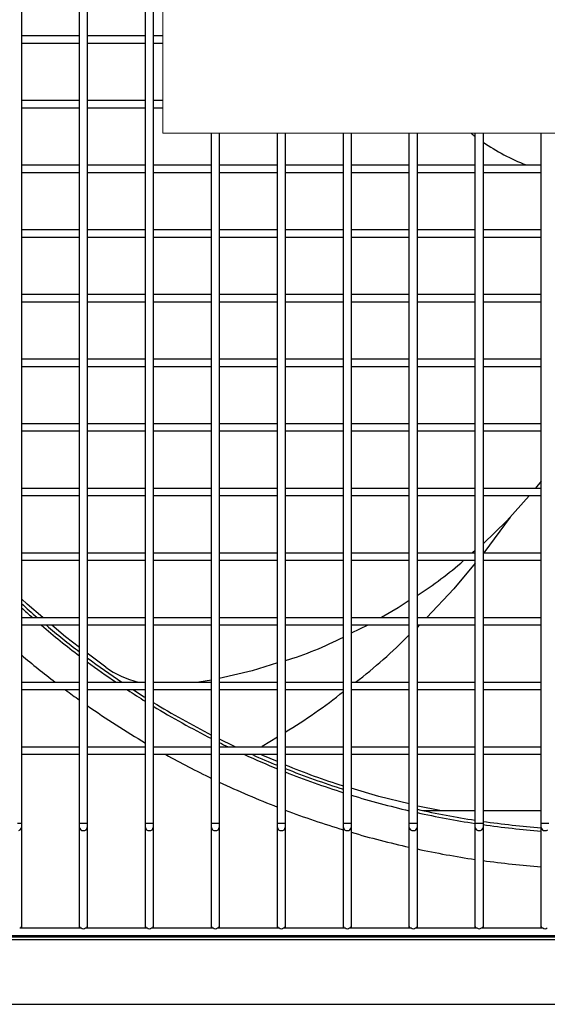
# Model space of a CAD drawing. Header units: millimetres. Extents: x 4 to 3534, y 14 to 98.
# Tile 76 of 161: x 19.588 to 19.792, y 58.201 to 58.582. Entities that reach past the tile are written whole.
import ezdxf

# ---------------------------------------------------------------- set-up
doc = ezdxf.new("R2010")
doc.units = ezdxf.units.MM
doc.header["$MEASUREMENT"] = 0
doc.layers.add('ARQ - EQUIPO CONDENSADORA', color=2, linetype='Continuous')
doc.layers.add('ARQ-TEXTO4', color=4, linetype='Continuous')

msp = doc.modelspace()

# ---------------------------------------------------------------- linework, layer by layer
at = {"layer": 'ARQ - EQUIPO CONDENSADORA', "color": 7, "linetype": 'Continuous'}
for p, q in [((19.58910317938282, 58.59943013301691), (19.58910317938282, 58.57443013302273)), ((19.61160317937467, 58.57442959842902), (19.61160317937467, 58.5994295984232)), ((19.61460317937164, 58.59943013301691), (19.61460317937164, 58.57443013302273)), ((19.63710317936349, 58.57442959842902), (19.63710317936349, 58.5994295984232)), ((19.64010317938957, 58.59943013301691), (19.64010317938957, 58.57443013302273)), ((19.58910317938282, 58.57593013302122), (19.61160317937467, 58.57593013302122)), ((19.58910317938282, 58.57443013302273), (19.58910317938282, 58.54943013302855)), ((19.61160317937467, 58.54942959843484), (19.61160317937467, 58.57442959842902)), ((19.61460317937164, 58.57593013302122), (19.63710317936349, 58.57593013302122)), ((19.61460317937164, 58.57443013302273), (19.61460317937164, 58.54943013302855)), ((19.63710317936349, 58.54942959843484), (19.63710317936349, 58.57442959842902)), ((19.64010317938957, 58.57593013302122), (19.64378867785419, 58.57593013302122)), ((19.64010317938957, 58.57443013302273), (19.64010317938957, 58.54943013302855)), ((19.61160317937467, 58.57293013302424), (19.58910317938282, 58.57293013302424)), ((19.63710317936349, 58.57293013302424), (19.61460317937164, 58.57293013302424)), ((19.64378867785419, 58.57293013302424), (19.64010317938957, 58.57293013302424)), ((19.58910317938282, 58.55093013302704), (19.61160317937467, 58.55093013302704)), ((19.58910317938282, 58.54943013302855), (19.58910317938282, 58.52443013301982)), ((19.61160317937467, 58.54793013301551), (19.58910317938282, 58.54793013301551)), ((19.61160317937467, 58.52442959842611), (19.61160317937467, 58.54942959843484)), ((19.61460317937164, 58.55093013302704), (19.63710317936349, 58.55093013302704)), ((19.61460317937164, 58.54943013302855), (19.61460317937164, 58.52443013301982)), ((19.63710317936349, 58.54793013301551), (19.61460317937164, 58.54793013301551)), ((19.63710317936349, 58.52442959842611), (19.63710317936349, 58.54942959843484)), ((19.64010317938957, 58.55093013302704), (19.64378867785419, 58.55093013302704)), ((19.64010317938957, 58.54943013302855), (19.64010317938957, 58.52443013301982)), ((19.64378867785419, 58.54793013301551), (19.64010317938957, 58.54793013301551)), ((19.66260317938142, 58.52442959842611), (19.66260317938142, 58.53819554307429)), ((19.66560317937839, 58.53819554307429), (19.66560317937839, 58.52443013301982)), ((19.68810317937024, 58.52442959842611), (19.68810317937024, 58.53819554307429)), ((19.69110317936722, 58.53819554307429), (19.69110317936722, 58.52443013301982)), ((19.71360317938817, 58.52442959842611), (19.71360317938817, 58.53819554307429)), ((19.71660317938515, 58.53819554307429), (19.71660317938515, 58.52443013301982)), ((19.739103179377, 58.52442959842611), (19.739103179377, 58.53819554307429)), ((19.74210317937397, 58.53819554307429), (19.74210317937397, 58.52443013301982)), ((19.76460317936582, 58.52442959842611), (19.76460317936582, 58.53819554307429)), ((19.7676031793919, 58.53819554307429), (19.7676031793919, 58.52443013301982)), ((19.79010317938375, 58.52442959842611), (19.79010317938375, 58.53819554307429)), ((19.58910317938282, 58.52593013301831), (19.61160317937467, 58.52593013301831)), ((19.61460317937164, 58.52593013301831), (19.63710317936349, 58.52593013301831)), ((19.64010317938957, 58.52593013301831), (19.66260317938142, 58.52593013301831)), ((19.66560317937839, 58.52593013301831), (19.68810317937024, 58.52593013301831)), ((19.69110317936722, 58.52593013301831), (19.71360317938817, 58.52593013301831)), ((19.71660317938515, 58.52593013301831), (19.739103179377, 58.52593013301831)), ((19.74210317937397, 58.52593013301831), (19.76460317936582, 58.52593013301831)), ((19.7676031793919, 58.52593013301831), (19.79010317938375, 58.52593013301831)), ((19.58910317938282, 58.52443013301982), (19.58910317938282, 58.49943013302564)), ((19.61160317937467, 58.52293013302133), (19.58910317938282, 58.52293013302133)), ((19.61160317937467, 58.49942959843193), (19.61160317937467, 58.52442959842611)), ((19.61460317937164, 58.52443013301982), (19.61460317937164, 58.49943013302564)), ((19.63710317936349, 58.52293013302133), (19.61460317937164, 58.52293013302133)), ((19.63710317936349, 58.49942959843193), (19.63710317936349, 58.52442959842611)), ((19.64010317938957, 58.52443013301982), (19.64010317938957, 58.49943013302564)), ((19.66260317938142, 58.52293013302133), (19.64010317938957, 58.52293013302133)), ((19.66260317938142, 58.49942959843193), (19.66260317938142, 58.52442959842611)), ((19.66560317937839, 58.52443013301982), (19.66560317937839, 58.49943013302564)), ((19.68810317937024, 58.52293013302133), (19.66560317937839, 58.52293013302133)), ((19.68810317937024, 58.49942959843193), (19.68810317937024, 58.52442959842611)), ((19.69110317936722, 58.52443013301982), (19.69110317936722, 58.49943013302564)), ((19.71360317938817, 58.52293013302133), (19.69110317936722, 58.52293013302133)), ((19.71360317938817, 58.49942959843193), (19.71360317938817, 58.52442959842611)), ((19.71660317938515, 58.52443013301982), (19.71660317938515, 58.49943013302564)), ((19.739103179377, 58.52293013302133), (19.71660317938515, 58.52293013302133)), ((19.739103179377, 58.49942959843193), (19.739103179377, 58.52442959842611)), ((19.74210317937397, 58.52443013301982), (19.74210317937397, 58.49943013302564)), ((19.76460317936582, 58.52293013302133), (19.74210317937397, 58.52293013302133)), ((19.76460317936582, 58.49942959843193), (19.76460317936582, 58.52442959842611)), ((19.7676031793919, 58.52443013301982), (19.7676031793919, 58.49943013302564)), ((19.79010317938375, 58.52293013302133), (19.7676031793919, 58.52293013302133)), ((19.79010317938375, 58.49942959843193), (19.79010317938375, 58.52442959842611)), ((19.58910317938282, 58.50093013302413), (19.61160317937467, 58.50093013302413)), ((19.58910317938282, 58.49943013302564), (19.58910317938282, 58.47443013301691)), ((19.61160317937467, 58.4744295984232), (19.61160317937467, 58.49942959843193)), ((19.61460317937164, 58.50093013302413), (19.63710317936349, 58.50093013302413)), ((19.61460317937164, 58.49943013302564), (19.61460317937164, 58.47443013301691)), ((19.63710317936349, 58.4744295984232), (19.63710317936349, 58.49942959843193)), ((19.64010317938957, 58.50093013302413), (19.66260317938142, 58.50093013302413)), ((19.64010317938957, 58.49943013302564), (19.64010317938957, 58.47443013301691)), ((19.66260317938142, 58.4744295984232), (19.66260317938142, 58.49942959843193)), ((19.66560317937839, 58.50093013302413), (19.68810317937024, 58.50093013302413)), ((19.66560317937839, 58.49943013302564), (19.66560317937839, 58.47443013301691)), ((19.68810317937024, 58.4744295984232), (19.68810317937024, 58.49942959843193)), ((19.69110317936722, 58.50093013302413), (19.71360317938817, 58.50093013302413)), ((19.69110317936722, 58.49943013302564), (19.69110317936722, 58.47443013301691)), ((19.71360317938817, 58.4744295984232), (19.71360317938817, 58.49942959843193)), ((19.71660317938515, 58.50093013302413), (19.739103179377, 58.50093013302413)), ((19.71660317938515, 58.49943013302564), (19.71660317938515, 58.47443013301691)), ((19.739103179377, 58.4744295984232), (19.739103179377, 58.49942959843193)), ((19.74210317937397, 58.50093013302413), (19.76460317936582, 58.50093013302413)), ((19.74210317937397, 58.49943013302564), (19.74210317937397, 58.47443013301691)), ((19.76460317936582, 58.4744295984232), (19.76460317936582, 58.49942959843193)), ((19.7676031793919, 58.50093013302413), (19.79010317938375, 58.50093013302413)), ((19.7676031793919, 58.49943013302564), (19.7676031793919, 58.47443013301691)), ((19.79010317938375, 58.4744295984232), (19.79010317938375, 58.49942959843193)), ((19.61160317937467, 58.49793013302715), (19.58910317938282, 58.49793013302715)), ((19.63710317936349, 58.49793013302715), (19.61460317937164, 58.49793013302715)), ((19.66260317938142, 58.49793013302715), (19.64010317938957, 58.49793013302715)), ((19.68810317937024, 58.49793013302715), (19.66560317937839, 58.49793013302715)), ((19.71360317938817, 58.49793013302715), (19.69110317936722, 58.49793013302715)), ((19.739103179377, 58.49793013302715), (19.71660317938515, 58.49793013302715)), ((19.76460317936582, 58.49793013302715), (19.74210317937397, 58.49793013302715)), ((19.79010317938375, 58.49793013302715), (19.7676031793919, 58.49793013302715)), ((19.58910317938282, 58.4759301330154), (19.61160317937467, 58.4759301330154)), ((19.61460317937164, 58.4759301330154), (19.63710317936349, 58.4759301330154)), ((19.64010317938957, 58.4759301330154), (19.66260317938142, 58.4759301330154)), ((19.66560317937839, 58.4759301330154), (19.68810317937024, 58.4759301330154)), ((19.69110317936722, 58.4759301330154), (19.71360317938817, 58.4759301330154)), ((19.71660317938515, 58.4759301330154), (19.739103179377, 58.4759301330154)), ((19.74210317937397, 58.4759301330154), (19.76460317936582, 58.4759301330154)), ((19.7676031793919, 58.4759301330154), (19.79010317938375, 58.4759301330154)), ((19.58910317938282, 58.47443013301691), (19.58910317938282, 58.44943013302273)), ((19.61160317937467, 58.47293013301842), (19.58910317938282, 58.47293013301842)), ((19.61160317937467, 58.44942959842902), (19.61160317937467, 58.4744295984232)), ((19.61460317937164, 58.47443013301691), (19.61460317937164, 58.44943013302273)), ((19.63710317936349, 58.47293013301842), (19.61460317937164, 58.47293013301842)), ((19.63710317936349, 58.44942959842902), (19.63710317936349, 58.4744295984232)), ((19.64010317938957, 58.47443013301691), (19.64010317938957, 58.44943013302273)), ((19.66260317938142, 58.47293013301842), (19.64010317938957, 58.47293013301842)), ((19.66260317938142, 58.44942959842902), (19.66260317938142, 58.4744295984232)), ((19.66560317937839, 58.47443013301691), (19.66560317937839, 58.44943013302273)), ((19.68810317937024, 58.47293013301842), (19.66560317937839, 58.47293013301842)), ((19.68810317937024, 58.44942959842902), (19.68810317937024, 58.4744295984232)), ((19.69110317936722, 58.47443013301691), (19.69110317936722, 58.44943013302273)), ((19.71360317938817, 58.47293013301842), (19.69110317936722, 58.47293013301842)), ((19.71360317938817, 58.44942959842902), (19.71360317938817, 58.4744295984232)), ((19.71660317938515, 58.47443013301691), (19.71660317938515, 58.44943013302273)), ((19.739103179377, 58.47293013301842), (19.71660317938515, 58.47293013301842)), ((19.739103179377, 58.44942959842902), (19.739103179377, 58.4744295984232)), ((19.74210317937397, 58.47443013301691), (19.74210317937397, 58.44943013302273)), ((19.76460317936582, 58.47293013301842), (19.74210317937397, 58.47293013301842)), ((19.76460317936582, 58.44942959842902), (19.76460317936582, 58.4744295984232)), ((19.7676031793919, 58.47443013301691), (19.7676031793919, 58.44943013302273)), ((19.79010317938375, 58.47293013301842), (19.7676031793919, 58.47293013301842)), ((19.79010317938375, 58.44942959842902), (19.79010317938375, 58.4744295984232)), ((19.58910317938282, 58.45093013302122), (19.61160317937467, 58.45093013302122)), ((19.58910317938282, 58.44943013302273), (19.58910317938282, 58.424430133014)), ((19.61160317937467, 58.42442959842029), (19.61160317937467, 58.44942959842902)), ((19.61460317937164, 58.45093013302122), (19.63710317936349, 58.45093013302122)), ((19.61460317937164, 58.44943013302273), (19.61460317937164, 58.424430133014)), ((19.63710317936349, 58.42442959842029), (19.63710317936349, 58.44942959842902)), ((19.64010317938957, 58.45093013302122), (19.66260317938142, 58.45093013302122)), ((19.64010317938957, 58.44943013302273), (19.64010317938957, 58.424430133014)), ((19.66260317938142, 58.42442959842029), (19.66260317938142, 58.44942959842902)), ((19.66560317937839, 58.45093013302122), (19.68810317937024, 58.45093013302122)), ((19.66560317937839, 58.44943013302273), (19.66560317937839, 58.424430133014)), ((19.68810317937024, 58.42442959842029), (19.68810317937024, 58.44942959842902)), ((19.69110317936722, 58.45093013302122), (19.71360317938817, 58.45093013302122)), ((19.69110317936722, 58.44943013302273), (19.69110317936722, 58.424430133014)), ((19.71360317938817, 58.42442959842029), (19.71360317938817, 58.44942959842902)), ((19.71660317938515, 58.45093013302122), (19.739103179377, 58.45093013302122)), ((19.71660317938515, 58.44943013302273), (19.71660317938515, 58.424430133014)), ((19.739103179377, 58.42442959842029), (19.739103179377, 58.44942959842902)), ((19.74210317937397, 58.45093013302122), (19.76460317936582, 58.45093013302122)), ((19.74210317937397, 58.44943013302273), (19.74210317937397, 58.424430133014)), ((19.76460317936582, 58.42442959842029), (19.76460317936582, 58.44942959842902)), ((19.7676031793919, 58.45093013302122), (19.79010317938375, 58.45093013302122)), ((19.7676031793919, 58.44943013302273), (19.7676031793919, 58.424430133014)), ((19.79010317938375, 58.42442959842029), (19.79010317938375, 58.44942959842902)), ((19.61160317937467, 58.44793013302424), (19.58910317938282, 58.44793013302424)), ((19.63710317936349, 58.44793013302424), (19.61460317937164, 58.44793013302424)), ((19.66260317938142, 58.44793013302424), (19.64010317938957, 58.44793013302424)), ((19.68810317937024, 58.44793013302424), (19.66560317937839, 58.44793013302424)), ((19.71360317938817, 58.44793013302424), (19.69110317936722, 58.44793013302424)), ((19.739103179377, 58.44793013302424), (19.71660317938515, 58.44793013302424)), ((19.76460317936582, 58.44793013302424), (19.74210317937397, 58.44793013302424)), ((19.79010317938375, 58.44793013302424), (19.7676031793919, 58.44793013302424)), ((19.58910317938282, 58.42593013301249), (19.61160317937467, 58.42593013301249)), ((19.61460317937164, 58.42593013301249), (19.63710317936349, 58.42593013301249)), ((19.64010317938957, 58.42593013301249), (19.66260317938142, 58.42593013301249)), ((19.66560317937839, 58.42593013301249), (19.68810317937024, 58.42593013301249)), ((19.69110317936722, 58.42593013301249), (19.71360317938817, 58.42593013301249)), ((19.71660317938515, 58.42593013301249), (19.739103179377, 58.42593013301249)), ((19.74210317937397, 58.42593013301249), (19.76460317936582, 58.42593013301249)), ((19.7676031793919, 58.42593013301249), (19.79010317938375, 58.42593013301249)), ((19.58910317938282, 58.424430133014), (19.58910317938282, 58.39943013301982)), ((19.61160317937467, 58.42293013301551), (19.58910317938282, 58.42293013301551)), ((19.61160317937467, 58.39942959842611), (19.61160317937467, 58.42442959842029)), ((19.61460317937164, 58.424430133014), (19.61460317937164, 58.39943013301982)), ((19.63710317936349, 58.42293013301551), (19.61460317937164, 58.42293013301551)), ((19.63710317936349, 58.39942959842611), (19.63710317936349, 58.42442959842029)), ((19.64010317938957, 58.424430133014), (19.64010317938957, 58.39943013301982)), ((19.66260317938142, 58.42293013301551), (19.64010317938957, 58.42293013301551)), ((19.66260317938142, 58.39942959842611), (19.66260317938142, 58.42442959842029)), ((19.66560317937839, 58.424430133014), (19.66560317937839, 58.39943013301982)), ((19.68810317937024, 58.42293013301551), (19.66560317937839, 58.42293013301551)), ((19.68810317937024, 58.39942959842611), (19.68810317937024, 58.42442959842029)), ((19.69110317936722, 58.424430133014), (19.69110317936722, 58.39943013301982)), ((19.71360317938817, 58.42293013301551), (19.69110317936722, 58.42293013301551)), ((19.71360317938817, 58.39942959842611), (19.71360317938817, 58.42442959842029)), ((19.71660317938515, 58.424430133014), (19.71660317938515, 58.39943013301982)), ((19.739103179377, 58.42293013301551), (19.71660317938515, 58.42293013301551)), ((19.739103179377, 58.39942959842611), (19.739103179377, 58.42442959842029)), ((19.74210317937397, 58.424430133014), (19.74210317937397, 58.39943013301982)), ((19.76460317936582, 58.42293013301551), (19.74210317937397, 58.42293013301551)), ((19.76460317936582, 58.39942959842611), (19.76460317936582, 58.42442959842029)), ((19.7676031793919, 58.424430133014), (19.7676031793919, 58.39943013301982)), ((19.79010317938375, 58.42293013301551), (19.7676031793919, 58.42293013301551)), ((19.79010317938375, 58.39942959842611), (19.79010317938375, 58.42442959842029)), ((19.79010317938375, 58.40368905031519), (19.78792841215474, 58.40093013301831)), ((19.58910317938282, 58.40093013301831), (19.61160317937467, 58.40093013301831)), ((19.58910317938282, 58.39943013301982), (19.58910317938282, 58.37443013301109)), ((19.61160317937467, 58.37442959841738), (19.61160317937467, 58.39942959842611)), ((19.61460317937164, 58.40093013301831), (19.63710317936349, 58.40093013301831)), ((19.61460317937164, 58.39943013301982), (19.61460317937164, 58.37443013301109)), ((19.63710317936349, 58.37442959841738), (19.63710317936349, 58.39942959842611)), ((19.64010317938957, 58.40093013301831), (19.66260317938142, 58.40093013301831)), ((19.64010317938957, 58.39943013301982), (19.64010317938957, 58.37443013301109)), ((19.66260317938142, 58.37442959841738), (19.66260317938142, 58.39942959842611)), ((19.66560317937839, 58.40093013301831), (19.68810317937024, 58.40093013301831)), ((19.66560317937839, 58.39943013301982), (19.66560317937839, 58.37443013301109)), ((19.68810317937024, 58.37442959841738), (19.68810317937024, 58.39942959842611)), ((19.69110317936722, 58.40093013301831), (19.71360317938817, 58.40093013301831)), ((19.69110317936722, 58.39943013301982), (19.69110317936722, 58.37443013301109)), ((19.71360317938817, 58.37442959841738), (19.71360317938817, 58.39942959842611)), ((19.71660317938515, 58.40093013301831), (19.739103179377, 58.40093013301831)), ((19.71660317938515, 58.39943013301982), (19.71660317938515, 58.37443013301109)), ((19.739103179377, 58.37442959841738), (19.739103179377, 58.39942959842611)), ((19.74210317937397, 58.40093013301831), (19.76460317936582, 58.40093013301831)), ((19.74210317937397, 58.39943013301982), (19.74210317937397, 58.37443013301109)), ((19.76460317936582, 58.37442959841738), (19.76460317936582, 58.39942959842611)), ((19.7676031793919, 58.40093013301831), (19.79010317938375, 58.40093013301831)), ((19.7676031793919, 58.39943013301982), (19.7676031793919, 58.37443013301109)), ((19.79010317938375, 58.37442959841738), (19.79010317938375, 58.39942959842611)), ((19.61160317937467, 58.39793013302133), (19.58910317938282, 58.39793013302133)), ((19.63710317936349, 58.39793013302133), (19.61460317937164, 58.39793013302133)), ((19.66260317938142, 58.39793013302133), (19.64010317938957, 58.39793013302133)), ((19.68810317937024, 58.39793013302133), (19.66560317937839, 58.39793013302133)), ((19.71360317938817, 58.39793013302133), (19.69110317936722, 58.39793013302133)), ((19.739103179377, 58.39793013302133), (19.71660317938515, 58.39793013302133)), ((19.76460317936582, 58.39793013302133), (19.74210317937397, 58.39793013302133)), ((19.79010317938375, 58.39793013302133), (19.7676031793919, 58.39793013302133)), ((19.78544143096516, 58.39793013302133), (19.7768149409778, 58.38837661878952)), ((19.7768149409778, 58.38837661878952), (19.7676031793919, 58.37944131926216)), ((19.7780350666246, 58.38972786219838), (19.76786494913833, 58.37593013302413)), ((19.76460317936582, 58.37682593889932), (19.7635549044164, 58.37593013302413)), ((19.58910317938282, 58.37593013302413), (19.61160317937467, 58.37593013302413)), ((19.58910317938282, 58.37443013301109), (19.58910317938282, 58.34943013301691)), ((19.61160317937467, 58.3729301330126), (19.58910317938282, 58.3729301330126)), ((19.61160317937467, 58.3494295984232), (19.61160317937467, 58.37442959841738)), ((19.61460317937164, 58.37593013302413), (19.63710317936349, 58.37593013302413)), ((19.61460317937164, 58.37443013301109), (19.61460317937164, 58.34943013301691)), ((19.63710317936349, 58.3729301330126), (19.61460317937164, 58.3729301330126)), ((19.63710317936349, 58.3494295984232), (19.63710317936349, 58.37442959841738)), ((19.64010317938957, 58.37593013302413), (19.66260317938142, 58.37593013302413)), ((19.64010317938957, 58.37443013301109), (19.64010317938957, 58.34943013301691)), ((19.66260317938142, 58.3729301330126), (19.64010317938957, 58.3729301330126)), ((19.66260317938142, 58.3494295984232), (19.66260317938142, 58.37442959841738)), ((19.66560317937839, 58.37593013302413), (19.68810317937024, 58.37593013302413)), ((19.66560317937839, 58.37443013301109), (19.66560317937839, 58.34943013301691)), ((19.68810317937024, 58.3729301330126), (19.66560317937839, 58.3729301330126)), ((19.68810317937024, 58.3494295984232), (19.68810317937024, 58.37442959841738)), ((19.69110317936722, 58.37593013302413), (19.71360317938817, 58.37593013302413)), ((19.69110317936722, 58.37443013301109), (19.69110317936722, 58.34943013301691)), ((19.71360317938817, 58.3729301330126), (19.69110317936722, 58.3729301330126)), ((19.71360317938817, 58.3494295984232), (19.71360317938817, 58.37442959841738)), ((19.71660317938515, 58.37593013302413), (19.739103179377, 58.37593013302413)), ((19.71660317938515, 58.37443013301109), (19.71660317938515, 58.34943013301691)), ((19.739103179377, 58.3729301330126), (19.71660317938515, 58.3729301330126)), ((19.739103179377, 58.3494295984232), (19.739103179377, 58.37442959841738)), ((19.74210317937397, 58.37593013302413), (19.76460317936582, 58.37593013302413)), ((19.74210317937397, 58.37443013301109), (19.74210317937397, 58.34943013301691)), ((19.76460317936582, 58.3729301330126), (19.74210317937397, 58.3729301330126)), ((19.76460317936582, 58.3494295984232), (19.76460317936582, 58.37442959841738)), ((19.7676031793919, 58.37593013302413), (19.79010317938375, 58.37593013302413)), ((19.7676031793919, 58.37443013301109), (19.7676031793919, 58.34943013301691)), ((19.79010317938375, 58.3729301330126), (19.7676031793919, 58.3729301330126)), ((19.79010317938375, 58.3494295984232), (19.79010317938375, 58.37442959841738)), ((19.76460317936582, 58.37200774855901), (19.75628626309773, 58.36201371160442)), ((19.75628626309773, 58.36201371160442), (19.74588542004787, 58.3509301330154)), ((19.59131757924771, 58.35609278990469), (19.58910317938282, 58.35821001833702)), ((19.739103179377, 58.35749856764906), (19.73479460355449, 58.35465755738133)), ((19.59739213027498, 58.3509301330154), (19.59131757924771, 58.35609278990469)), ((19.73479460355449, 58.35465755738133), (19.7282850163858, 58.3509301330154)), ((19.58910317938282, 58.3509301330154), (19.61160317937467, 58.3509301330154)), ((19.61460317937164, 58.3509301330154), (19.63710317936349, 58.3509301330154)), ((19.64010317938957, 58.3509301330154), (19.66260317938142, 58.3509301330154)), ((19.66560317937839, 58.3509301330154), (19.68810317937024, 58.3509301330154)), ((19.69110317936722, 58.3509301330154), (19.71360317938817, 58.3509301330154)), ((19.71660317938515, 58.3509301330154), (19.739103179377, 58.3509301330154)), ((19.74210317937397, 58.3509301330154), (19.76460317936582, 58.3509301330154)), ((19.7676031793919, 58.3509301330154), (19.79010317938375, 58.3509301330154)), ((19.58910317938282, 58.34943013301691), (19.58910317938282, 58.32443013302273)), ((19.61160317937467, 58.34793013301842), (19.58910317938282, 58.34793013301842)), ((19.60617749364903, 58.34346360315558), (19.60092202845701, 58.34793013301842)), ((19.61160317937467, 58.32442959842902), (19.61160317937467, 58.3494295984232)), ((19.61460317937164, 58.34943013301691), (19.61460317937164, 58.32443013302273)), ((19.63710317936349, 58.34793013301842), (19.61460317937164, 58.34793013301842)), ((19.63710317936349, 58.32442959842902), (19.63710317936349, 58.3494295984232)), ((19.64010317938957, 58.34943013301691), (19.64010317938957, 58.32443013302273)), ((19.66260317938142, 58.34793013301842), (19.64010317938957, 58.34793013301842)), ((19.66260317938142, 58.32442959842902), (19.66260317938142, 58.3494295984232)), ((19.66560317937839, 58.34943013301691), (19.66560317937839, 58.32443013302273)), ((19.68810317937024, 58.34793013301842), (19.66560317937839, 58.34793013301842)), ((19.68810317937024, 58.32442959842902), (19.68810317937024, 58.3494295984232)), ((19.69110317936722, 58.34943013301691), (19.69110317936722, 58.32443013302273)), ((19.71360317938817, 58.34793013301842), (19.69110317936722, 58.34793013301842)), ((19.71360317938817, 58.32442959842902), (19.71360317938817, 58.3494295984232)), ((19.71660317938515, 58.34943013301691), (19.71660317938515, 58.32443013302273)), ((19.739103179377, 58.34793013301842), (19.71660317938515, 58.34793013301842)), ((19.7230271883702, 58.34793013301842), (19.71660317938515, 58.3448279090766)), ((19.739103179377, 58.32442959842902), (19.739103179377, 58.3494295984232)), ((19.74210317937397, 58.34943013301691), (19.74210317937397, 58.32443013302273)), ((19.76460317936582, 58.34793013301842), (19.74210317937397, 58.34793013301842)), ((19.74296627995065, 58.34793013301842), (19.74210317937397, 58.34711390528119)), ((19.76460317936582, 58.32442959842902), (19.76460317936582, 58.3494295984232)), ((19.7676031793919, 58.34943013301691), (19.7676031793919, 58.32443013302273)), ((19.79010317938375, 58.34793013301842), (19.7676031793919, 58.34793013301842)), ((19.79010317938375, 58.32442959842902), (19.79010317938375, 58.3494295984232)), ((19.61160317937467, 58.33937050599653), (19.60617749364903, 58.34346360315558)), ((19.62170703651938, 58.33174823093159), (19.61460317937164, 58.33710732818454)), ((19.68810317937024, 58.33336038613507), (19.6783678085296, 58.3303374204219)), ((19.66260317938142, 58.32671884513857), (19.65768067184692, 58.32593013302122)), ((19.6783678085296, 58.3303374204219), (19.66560317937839, 58.32738963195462)), ((19.58910317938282, 58.32593013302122), (19.61160317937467, 58.32593013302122)), ((19.58910317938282, 58.32443013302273), (19.58910317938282, 58.299430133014)), ((19.61160317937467, 58.32293013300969), (19.58910317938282, 58.32293013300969)), ((19.61160317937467, 58.29942959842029), (19.61160317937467, 58.32442959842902)), ((19.61460317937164, 58.32593013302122), (19.63710317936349, 58.32593013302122)), ((19.61460317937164, 58.32443013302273), (19.61460317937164, 58.299430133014)), ((19.63710317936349, 58.32293013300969), (19.61460317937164, 58.32293013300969)), ((19.63710317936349, 58.29942959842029), (19.63710317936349, 58.32442959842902)), ((19.64010317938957, 58.32593013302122), (19.66260317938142, 58.32593013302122)), ((19.64010317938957, 58.32443013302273), (19.64010317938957, 58.299430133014)), ((19.66260317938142, 58.32293013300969), (19.64010317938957, 58.32293013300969)), ((19.66260317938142, 58.29942959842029), (19.66260317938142, 58.32442959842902)), ((19.66560317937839, 58.32593013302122), (19.68810317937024, 58.32593013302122)), ((19.66560317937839, 58.32443013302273), (19.66560317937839, 58.299430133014)), ((19.68810317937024, 58.32293013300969), (19.66560317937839, 58.32293013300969)), ((19.68810317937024, 58.29942959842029), (19.68810317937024, 58.32442959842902)), ((19.69110317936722, 58.32593013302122), (19.71360317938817, 58.32593013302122)), ((19.69110317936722, 58.32443013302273), (19.69110317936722, 58.299430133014)), ((19.71360317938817, 58.32293013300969), (19.69110317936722, 58.32293013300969)), ((19.71360317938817, 58.29942959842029), (19.71360317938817, 58.32442959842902)), ((19.71660317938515, 58.32593013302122), (19.739103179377, 58.32593013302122)), ((19.71660317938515, 58.32443013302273), (19.71660317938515, 58.299430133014)), ((19.739103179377, 58.32293013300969), (19.71660317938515, 58.32293013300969)), ((19.739103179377, 58.29942959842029), (19.739103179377, 58.32442959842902)), ((19.74210317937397, 58.32593013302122), (19.76460317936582, 58.32593013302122)), ((19.74210317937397, 58.32443013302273), (19.74210317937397, 58.299430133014)), ((19.76460317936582, 58.32293013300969), (19.74210317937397, 58.32293013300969)), ((19.76460317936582, 58.29942959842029), (19.76460317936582, 58.32442959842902)), ((19.7676031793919, 58.32593013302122), (19.79010317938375, 58.32593013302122)), ((19.7676031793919, 58.32443013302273), (19.7676031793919, 58.299430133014)), ((19.79010317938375, 58.32293013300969), (19.7676031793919, 58.32293013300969)), ((19.79010317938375, 58.29942959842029), (19.79010317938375, 58.32442959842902)), ((19.68810317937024, 58.30473849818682), (19.68222326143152, 58.30109702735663)), ((19.58910317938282, 58.30093013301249), (19.61160317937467, 58.30093013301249)), ((19.61460317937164, 58.30093013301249), (19.63710317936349, 58.30093013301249)), ((19.64010317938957, 58.30093013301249), (19.66260317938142, 58.30093013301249)), ((19.66560317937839, 58.30093013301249), (19.68810317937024, 58.30093013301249)), ((19.68200076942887, 58.30093013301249), (19.68222326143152, 58.30109702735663)), ((19.69110317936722, 58.30093013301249), (19.71360317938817, 58.30093013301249)), ((19.71660317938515, 58.30093013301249), (19.739103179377, 58.30093013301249)), ((19.74210317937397, 58.30093013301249), (19.76460317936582, 58.30093013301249)), ((19.7676031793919, 58.30093013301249), (19.79010317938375, 58.30093013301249)), ((19.58910317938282, 58.299430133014), (19.58910317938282, 58.27148050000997)), ((19.61160317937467, 58.29793013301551), (19.58910317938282, 58.29793013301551)), ((19.61160317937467, 58.27148050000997), (19.61160317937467, 58.29942959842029)), ((19.61460317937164, 58.299430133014), (19.61460317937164, 58.27148050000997)), ((19.63710317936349, 58.29793013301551), (19.61460317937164, 58.29793013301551)), ((19.63710317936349, 58.27148050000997), (19.63710317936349, 58.29942959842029)), ((19.64010317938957, 58.299430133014), (19.64010317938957, 58.27148050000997)), ((19.66260317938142, 58.29793013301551), (19.64010317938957, 58.29793013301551)), ((19.66260317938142, 58.27148050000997), (19.66260317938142, 58.29942959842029)), ((19.66560317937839, 58.299430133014), (19.66560317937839, 58.27148050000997)), ((19.68810317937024, 58.29793013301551), (19.66560317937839, 58.29793013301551)), ((19.68188984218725, 58.29788960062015), (19.68185777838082, 58.29793013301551)), ((19.68243853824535, 58.29753576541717), (19.68188984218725, 58.29788960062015)), ((19.68810317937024, 58.29524031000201), (19.68243853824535, 58.29753576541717)), ((19.68810317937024, 58.27148050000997), (19.68810317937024, 58.29942959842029)), ((19.69110317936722, 58.299430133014), (19.69110317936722, 58.27148050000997)), ((19.71360317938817, 58.29793013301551), (19.69110317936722, 58.29793013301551)), ((19.71360317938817, 58.27148050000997), (19.71360317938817, 58.29942959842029)), ((19.71660317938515, 58.299430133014), (19.71660317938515, 58.27148050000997)), ((19.739103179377, 58.29793013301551), (19.71660317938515, 58.29793013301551)), ((19.739103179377, 58.27148050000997), (19.739103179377, 58.29942959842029)), ((19.74210317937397, 58.299430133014), (19.74210317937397, 58.27148050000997)), ((19.76460317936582, 58.29793013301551), (19.74210317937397, 58.29793013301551)), ((19.76460317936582, 58.27148050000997), (19.76460317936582, 58.29942959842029)), ((19.7676031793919, 58.299430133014), (19.7676031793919, 58.27148050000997)), ((19.79010317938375, 58.29793013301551), (19.7676031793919, 58.29793013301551)), ((19.79010317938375, 58.27148050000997), (19.79010317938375, 58.29942959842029)), ((19.72736196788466, 58.28176196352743), (19.71660317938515, 58.28497577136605)), ((19.739103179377, 58.27884695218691), (19.72736196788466, 58.28176196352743)), ((19.74241414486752, 58.27802493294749), (19.74210317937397, 58.27810213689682)), ((19.75086959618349, 58.27633613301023), (19.74241414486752, 58.27802493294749)), ((19.7442642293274, 58.27633613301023), (19.76460317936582, 58.27633613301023)), ((19.7676031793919, 58.27633613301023), (19.79010317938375, 58.27633613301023)), ((19.58760317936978, 58.27148050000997), (19.58910317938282, 58.27148050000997)), ((19.5889889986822, 58.26932174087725), (19.58910317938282, 58.2698031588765)), ((19.58910317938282, 58.27148050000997), (19.58910317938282, 58.2698031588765)), ((19.58910317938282, 58.2698031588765), (19.58910317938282, 58.2314301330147)), ((19.61160317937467, 58.2698031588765), (19.61160317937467, 58.27148050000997)), ((19.61160317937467, 58.27148050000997), (19.61310317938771, 58.27148050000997)), ((19.61160317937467, 58.2314301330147), (19.61160317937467, 58.2698031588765)), ((19.61160317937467, 58.2698031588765), (19.61171736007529, 58.26932174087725)), ((19.61310317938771, 58.27148050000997), (19.61460317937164, 58.27148050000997)), ((19.61448899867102, 58.26932174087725), (19.61460317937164, 58.2698031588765)), ((19.61460317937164, 58.27148050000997), (19.61460317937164, 58.2698031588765)), ((19.61460317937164, 58.2698031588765), (19.61460317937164, 58.2314301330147)), ((19.63710317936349, 58.2698031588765), (19.63710317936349, 58.27148050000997)), ((19.63710317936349, 58.27148050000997), (19.63860317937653, 58.27148050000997)), ((19.63710317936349, 58.2314301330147), (19.63710317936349, 58.2698031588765)), ((19.63710317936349, 58.2698031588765), (19.63721736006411, 58.26932174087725)), ((19.63860317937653, 58.27148050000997), (19.64010317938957, 58.27148050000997)), ((19.63998899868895, 58.26932174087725), (19.64010317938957, 58.2698031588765)), ((19.64010317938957, 58.27148050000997), (19.64010317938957, 58.2698031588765)), ((19.64010317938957, 58.2698031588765), (19.64010317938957, 58.2314301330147)), ((19.66260317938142, 58.2698031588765), (19.66260317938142, 58.27148050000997)), ((19.66260317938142, 58.27148050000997), (19.66410317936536, 58.27148050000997)), ((19.66260317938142, 58.2314301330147), (19.66260317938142, 58.2698031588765)), ((19.66260317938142, 58.2698031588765), (19.66271736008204, 58.26932174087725)), ((19.66410317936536, 58.27148050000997), (19.66560317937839, 58.27148050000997)), ((19.66548899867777, 58.26932174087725), (19.66560317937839, 58.2698031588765)), ((19.66560317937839, 58.27148050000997), (19.66560317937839, 58.2698031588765)), ((19.66560317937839, 58.2698031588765), (19.66560317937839, 58.2314301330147)), ((19.68810317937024, 58.2698031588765), (19.68810317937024, 58.27148050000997)), ((19.68810317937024, 58.27148050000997), (19.68960317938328, 58.27148050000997)), ((19.68810317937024, 58.2314301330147), (19.68810317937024, 58.2698031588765)), ((19.68810317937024, 58.2698031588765), (19.68821736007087, 58.26932174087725)), ((19.68960317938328, 58.27148050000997), (19.69110317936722, 58.27148050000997)), ((19.6909889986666, 58.26932174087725), (19.69110317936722, 58.2698031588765)), ((19.69110317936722, 58.27148050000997), (19.69110317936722, 58.2698031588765)), ((19.69110317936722, 58.2698031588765), (19.69110317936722, 58.2314301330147)), ((19.71360317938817, 58.2698031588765), (19.71360317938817, 58.27148050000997)), ((19.71360317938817, 58.27148050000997), (19.71510317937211, 58.27148050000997)), ((19.71360317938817, 58.2314301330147), (19.71360317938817, 58.2698031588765)), ((19.71360317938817, 58.2698031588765), (19.71371736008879, 58.26932174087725)), ((19.71510317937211, 58.27148050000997), (19.71660317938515, 58.27148050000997)), ((19.71648899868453, 58.26932174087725), (19.71660317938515, 58.2698031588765)), ((19.71660317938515, 58.27148050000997), (19.71660317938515, 58.2698031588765)), ((19.71660317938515, 58.2698031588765), (19.71660317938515, 58.2314301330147)), ((19.739103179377, 58.2698031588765), (19.739103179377, 58.27148050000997)), ((19.739103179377, 58.27148050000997), (19.74060317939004, 58.27148050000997)), ((19.739103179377, 58.2314301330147), (19.739103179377, 58.2698031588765)), ((19.739103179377, 58.2698031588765), (19.73921736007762, 58.26932174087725)), ((19.74060317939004, 58.27148050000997), (19.74210317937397, 58.27148050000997)), ((19.74198899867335, 58.26932174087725), (19.74210317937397, 58.2698031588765)), ((19.74210317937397, 58.27148050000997), (19.74210317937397, 58.2698031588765)), ((19.74210317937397, 58.2698031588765), (19.74210317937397, 58.2314301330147)), ((19.76460317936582, 58.2698031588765), (19.76460317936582, 58.27148050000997)), ((19.76460317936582, 58.27148050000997), (19.76610317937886, 58.27148050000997)), ((19.76460317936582, 58.2314301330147), (19.76460317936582, 58.2698031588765)), ((19.76460317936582, 58.2698031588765), (19.76471736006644, 58.26932174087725)), ((19.76610317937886, 58.27148050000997), (19.7676031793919, 58.27148050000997)), ((19.76748899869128, 58.26932174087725), (19.7676031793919, 58.2698031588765)), ((19.7676031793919, 58.27148050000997), (19.7676031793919, 58.2698031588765)), ((19.7676031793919, 58.2698031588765), (19.7676031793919, 58.2314301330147)), ((19.79010317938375, 58.2698031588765), (19.79010317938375, 58.27148050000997)), ((19.79010317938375, 58.27148050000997), (19.79160317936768, 58.27148050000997)), ((19.79010317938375, 58.2314301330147), (19.79010317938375, 58.2698031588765)), ((19.79010317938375, 58.2698031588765), (19.79021736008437, 58.26932174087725)), ((19.79160317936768, 58.27148050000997), (19.79310317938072, 58.27148050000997)), ((19.58817720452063, 58.26864091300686), (19.58866383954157, 58.26891361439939)), ((19.58866383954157, 58.26891361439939), (19.5889889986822, 58.26932174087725)), ((19.61171736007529, 58.26932174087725), (19.61204251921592, 58.26891361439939)), ((19.61204251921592, 58.26891361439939), (19.61252915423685, 58.26864091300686)), ((19.61252915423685, 58.26864091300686), (19.61310317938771, 58.26854515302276)), ((19.61310317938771, 58.26854515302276), (19.61367720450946, 58.26864091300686)), ((19.61367720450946, 58.26864091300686), (19.6141638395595, 58.26891361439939)), ((19.6141638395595, 58.26891361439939), (19.61448899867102, 58.26932174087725)), ((19.63721736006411, 58.26932174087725), (19.63754251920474, 58.26891361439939)), ((19.63754251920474, 58.26891361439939), (19.63802915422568, 58.26864091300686)), ((19.63802915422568, 58.26864091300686), (19.63860317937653, 58.26854515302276)), ((19.63860317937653, 58.26854515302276), (19.63917720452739, 58.26864091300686)), ((19.63917720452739, 58.26864091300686), (19.63966383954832, 58.26891361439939)), ((19.63966383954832, 58.26891361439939), (19.63998899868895, 58.26932174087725)), ((19.66271736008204, 58.26932174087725), (19.66304251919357, 58.26891361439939)), ((19.66304251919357, 58.26891361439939), (19.6635291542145, 58.26864091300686)), ((19.6635291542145, 58.26864091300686), (19.66410317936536, 58.26854515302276)), ((19.66410317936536, 58.26854515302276), (19.66467720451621, 58.26864091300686)), ((19.66467720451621, 58.26864091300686), (19.66516383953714, 58.26891361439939)), ((19.66516383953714, 58.26891361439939), (19.66548899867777, 58.26932174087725)), ((19.68821736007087, 58.26932174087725), (19.6885425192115, 58.26891361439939)), ((19.6885425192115, 58.26891361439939), (19.68902915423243, 58.26864091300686)), ((19.68902915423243, 58.26864091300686), (19.68960317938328, 58.26854515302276)), ((19.68960317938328, 58.26854515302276), (19.69017720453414, 58.26864091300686)), ((19.69017720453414, 58.26864091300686), (19.69066383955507, 58.26891361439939)), ((19.69066383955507, 58.26891361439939), (19.6909889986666, 58.26932174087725)), ((19.71371736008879, 58.26932174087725), (19.71404251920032, 58.26891361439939)), ((19.71404251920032, 58.26891361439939), (19.71452915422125, 58.26864091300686)), ((19.71452915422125, 58.26864091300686), (19.71510317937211, 58.26854515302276)), ((19.71510317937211, 58.26854515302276), (19.71567720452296, 58.26864091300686)), ((19.71567720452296, 58.26864091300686), (19.7161638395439, 58.26891361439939)), ((19.7161638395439, 58.26891361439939), (19.71648899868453, 58.26932174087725)), ((19.73921736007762, 58.26932174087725), (19.73954251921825, 58.26891361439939)), ((19.73954251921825, 58.26891361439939), (19.74002915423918, 58.26864091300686)), ((19.74002915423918, 58.26864091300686), (19.74060317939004, 58.26854515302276)), ((19.74060317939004, 58.26854515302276), (19.74117720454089, 58.26864091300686)), ((19.74117720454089, 58.26864091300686), (19.74166383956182, 58.26891361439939)), ((19.74166383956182, 58.26891361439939), (19.74198899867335, 58.26932174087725)), ((19.76471736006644, 58.26932174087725), (19.76504251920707, 58.26891361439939)), ((19.76504251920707, 58.26891361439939), (19.76552915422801, 58.26864091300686)), ((19.76552915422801, 58.26864091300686), (19.76610317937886, 58.26854515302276)), ((19.76610317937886, 58.26854515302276), (19.76667720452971, 58.26864091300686)), ((19.76667720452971, 58.26864091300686), (19.76716383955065, 58.26891361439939)), ((19.76716383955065, 58.26891361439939), (19.76748899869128, 58.26932174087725)), ((19.79021736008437, 58.26932174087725), (19.7905425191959, 58.26891361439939)), ((19.7905425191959, 58.26891361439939), (19.79102915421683, 58.26864091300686)), ((19.79102915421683, 58.26864091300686), (19.79160317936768, 58.26854515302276)), ((19.79160317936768, 58.26854515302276), (19.79217720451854, 58.26864091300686)), ((19.79217720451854, 58.26864091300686), (19.79266383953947, 58.26891361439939)), ((19.43860317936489, 58.22793013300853), (20.12310317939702, 58.22793013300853)), ((19.58845263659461, 58.23093013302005), (19.61225372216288, 58.23093013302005)), ((19.58910317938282, 58.2314301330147), (19.58910317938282, 58.23093013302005)), ((19.61160317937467, 58.23093013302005), (19.61160317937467, 58.2314301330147)), ((19.61395263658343, 58.23093013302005), (19.6377537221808, 58.23093013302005)), ((19.61460317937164, 58.2314301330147), (19.61460317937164, 58.23093013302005)), ((19.63710317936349, 58.23093013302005), (19.63710317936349, 58.2314301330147)), ((19.63945263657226, 58.23093013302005), (19.66325372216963, 58.23093013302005)), ((19.64010317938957, 58.2314301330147), (19.64010317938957, 58.23093013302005)), ((19.66260317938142, 58.23093013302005), (19.66260317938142, 58.2314301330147)), ((19.66495263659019, 58.23093013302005), (19.68875372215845, 58.23093013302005)), ((19.66560317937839, 58.2314301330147), (19.66560317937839, 58.23093013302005)), ((19.68810317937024, 58.23093013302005), (19.68810317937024, 58.2314301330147)), ((19.69045263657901, 58.23093013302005), (19.71425372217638, 58.23093013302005)), ((19.69110317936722, 58.2314301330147), (19.69110317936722, 58.23093013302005)), ((19.71360317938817, 58.23093013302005), (19.71360317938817, 58.2314301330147)), ((19.71595263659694, 58.23093013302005), (19.7397537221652, 58.23093013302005)), ((19.71660317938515, 58.2314301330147), (19.71660317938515, 58.23093013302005)), ((19.739103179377, 58.23093013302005), (19.739103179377, 58.2314301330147)), ((19.74145263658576, 58.23093013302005), (19.76525372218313, 58.23093013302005)), ((19.74210317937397, 58.2314301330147), (19.74210317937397, 58.23093013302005)), ((19.76460317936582, 58.23093013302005), (19.76460317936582, 58.2314301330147)), ((19.76695263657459, 58.23093013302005), (19.79075372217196, 58.23093013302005)), ((19.7676031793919, 58.2314301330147), (19.7676031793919, 58.23093013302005)), ((19.79010317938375, 58.23093013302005), (19.79010317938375, 58.2314301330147)), ((19.20985317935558, 58.22743013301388), (20.42135317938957, 58.22743013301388)), ((19.46705417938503, 58.22639013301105), (20.16505417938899, 58.22639013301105)), ((19.21500417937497, 58.20139013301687), (20.41710417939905, 58.20139013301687))]:
    msp.add_line(p, q, dxfattribs=at)
for centre, radius, start, end in [((19.81560417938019, 58.60493113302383), 0.08500000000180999, 231.7322025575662, 233.1292597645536), ((19.81560417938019, 58.60493113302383), 0.08500000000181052, 235.6173134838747, 248.3451313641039), ((19.66352629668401, 58.48295439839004), 0.146359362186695, 302.4712517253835, 311.2586257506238), ((19.81560417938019, 58.60493113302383), 0.3362500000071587, 227.653782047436, 229.0597480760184), ((19.81560417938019, 58.60493113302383), 0.3375000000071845, 227.846892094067, 228.8157159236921), ((19.81560417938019, 58.60493113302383), 0.3375000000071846, 229.5952385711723, 232.810911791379), ((19.81560417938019, 58.60493113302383), 0.3362500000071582, 229.8461112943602, 232.6491298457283), ((19.65364146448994, 58.45944560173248), 0.1306400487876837, 286.6637946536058, 297.3215775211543), ((19.60321345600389, 58.47722551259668), 0.1901088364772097, 307.2657486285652, 315.6267794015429), ((19.81560417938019, 58.60493113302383), 0.3512500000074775, 229.8461169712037, 232.5900278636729), ((19.81560417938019, 58.60493113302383), 0.3362500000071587, 233.2894699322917, 236.0723213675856), ((19.81560417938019, 58.60493113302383), 0.3375000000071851, 233.4475421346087, 235.7581330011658), ((19.64355602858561, 58.36238934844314), 0.03763318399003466, 234.5088060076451, 255.6511901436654), ((19.81560417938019, 58.60493113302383), 0.3512500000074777, 233.4031085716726, 234.4941718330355), ((19.81560417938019, 58.60493113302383), 0.3375000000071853, 236.6740398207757, 238.0693877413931), ((19.81560417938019, 58.60493113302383), 0.3362500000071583, 236.9993810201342, 237.9365557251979), ((19.58435787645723, 58.48339916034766), 0.2065278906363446, 301.1216335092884, 308.7409824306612), ((19.81560417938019, 58.60493113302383), 0.3512500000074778, 235.0930859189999, 239.456798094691), ((19.81560417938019, 58.60493113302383), 0.3362500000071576, 238.5377916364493, 242.9336784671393), ((19.81560417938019, 58.60493113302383), 0.3375000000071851, 238.6675497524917, 243.0420604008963), ((19.81560417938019, 58.60493113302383), 0.3362500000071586, 243.5062858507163, 244.7012929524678), ((19.81560417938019, 58.60493113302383), 0.3375000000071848, 243.6120105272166, 244.2559966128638), ((19.81560417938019, 58.60493113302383), 0.3512500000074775, 240.9296994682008, 244.1771553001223), ((19.81560417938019, 58.60493113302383), 0.3375000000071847, 245.4546278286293, 247.8037157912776), ((19.81560417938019, 58.60493113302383), 0.336250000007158, 245.9252624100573, 247.7167831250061), ((19.7814853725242, 58.50833852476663), 0.2325927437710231, 247.1334795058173, 253.0312544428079), ((19.81560417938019, 58.60493113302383), 0.3362500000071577, 248.2681497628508, 252.341154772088), ((19.81560417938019, 58.60493113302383), 0.3375000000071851, 248.3527088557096, 252.4086979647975), ((19.81560417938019, 58.60493113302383), 0.3512500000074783, 244.7195654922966, 248.7159304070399), ((19.81560417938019, 58.60493113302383), 0.3375000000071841, 252.9421988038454, 256.8989221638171), ((19.81560417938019, 58.60493113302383), 0.3512500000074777, 249.2401837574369, 253.1184359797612), ((19.81560417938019, 58.60493113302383), 0.3362500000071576, 257.3737499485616, 261.2759437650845), ((19.81560417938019, 58.60493113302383), 0.3375000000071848, 257.4212814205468, 261.3085057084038), ((19.81560417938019, 58.60493113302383), 0.3362500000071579, 261.7927657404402, 265.6505459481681), ((19.81560417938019, 58.60493113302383), 0.3375000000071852, 261.8233713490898, 265.6666858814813), ((19.81560417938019, 58.60493113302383), 0.3512500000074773, 253.6291485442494, 257.4203597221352), ((19.81560417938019, 58.60493113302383), 0.3512500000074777, 257.9212728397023, 261.6512215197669), ((19.81560417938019, 58.60493113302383), 0.3512500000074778, 262.1455152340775, 265.8366227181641), ((19.58847929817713, 58.23147454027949), 0.0006254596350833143, 299.4935040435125, 355.9286076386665), ((19.61222706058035, 58.23147454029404), 0.0006254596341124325, 184.071395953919, 240.5064963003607), ((19.61310317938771, 58.23192034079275), 0.001304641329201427, 229.3751082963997, 310.6248918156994), ((19.61397929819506, 58.23147454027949), 0.0006254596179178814, 299.4935028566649, 355.9286042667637), ((19.63772706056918, 58.23147454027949), 0.0006254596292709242, 184.0713931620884, 240.5064963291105), ((19.63860317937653, 58.23192034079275), 0.001304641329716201, 229.3751083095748, 310.6248917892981), ((19.63947929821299, 58.23147454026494), 0.0006254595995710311, 299.4935022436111, 355.92860871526), ((19.663227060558, 58.23147454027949), 0.0006254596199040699, 184.0713985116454, 240.5064972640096), ((19.66410317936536, 58.23192034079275), 0.001304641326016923, 229.375108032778, 310.6248917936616), ((19.66497929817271, 58.23147454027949), 0.0006254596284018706, 299.4935036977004, 355.9286077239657), ((19.68872706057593, 58.23147454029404), 0.0006254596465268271, 184.0713961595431, 240.5064956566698), ((19.68960317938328, 58.23192034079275), 0.001304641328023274, 229.3751082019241, 310.6248918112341), ((19.69047929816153, 58.23147454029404), 0.0006254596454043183, 299.4935045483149, 355.9286070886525), ((19.71422706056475, 58.23147454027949), 0.000625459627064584, 184.0713918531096, 240.5064963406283), ((19.71510317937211, 58.23192034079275), 0.001304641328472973, 229.3751081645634, 310.6248917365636), ((19.71597929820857, 58.23147454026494), 0.0006254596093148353, 299.4935027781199, 355.9286089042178), ((19.73972706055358, 58.23147454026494), 0.0006254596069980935, 184.0713911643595, 240.5064973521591), ((19.74060317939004, 58.23192034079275), 0.001304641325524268, 229.3751081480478, 310.6248919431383), ((19.74147929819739, 58.23147454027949), 0.0006254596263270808, 299.4935036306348, 355.9286082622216), ((19.76522706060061, 58.23147454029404), 0.0006254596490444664, 184.0713931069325, 240.5064952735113), ((19.76610317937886, 58.23192034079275), 0.001304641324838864, 229.3751081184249, 310.6248919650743), ((19.76697929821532, 58.23147454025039), 0.0006254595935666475, 299.4935020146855, 355.9286098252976), ((19.79072706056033, 58.23147454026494), 0.0006254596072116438, 184.0713909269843, 240.5064973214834), ((19.79160317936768, 58.23192034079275), 0.001304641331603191, 229.375108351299, 310.6248916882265)]:
    msp.add_arc(centre, radius, start, end, dxfattribs=at)
at = {"layer": 'ARQ-TEXTO4', "color": 7, "lineweight": 13}
for p, q in [((19.64378867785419, 58.67166672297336), (19.64378867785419, 58.53819554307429)), ((19.64378867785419, 58.53819554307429), (19.98741968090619, 58.53819554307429))]:
    msp.add_line(p, q, dxfattribs=at)

doc.saveas('drawing.dxf')
